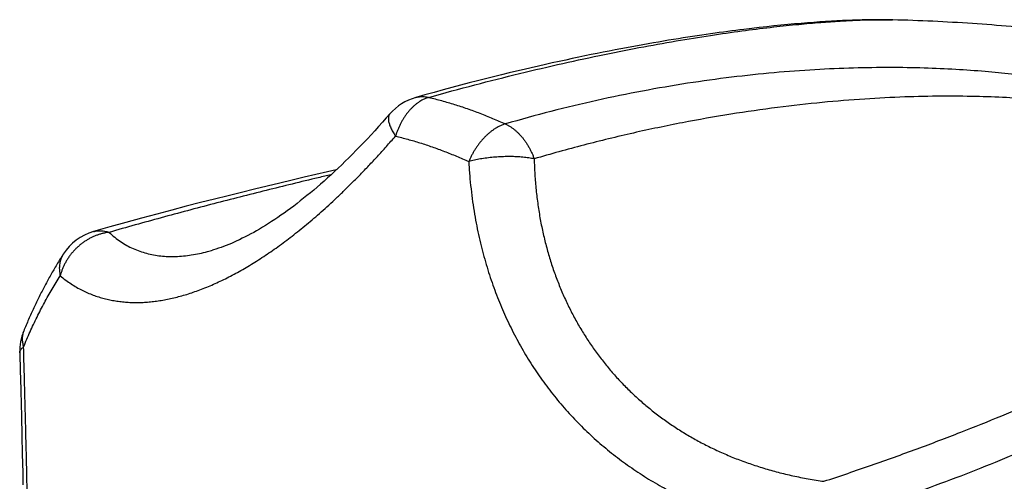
# Model space of a CAD drawing. Header units: millimetres. Extents: x 259 to 1803, y -542 to 1902.
# Tile 10 of 127: x 475 to 512, y -305 to -288. Entities that reach past the tile are written whole.
import ezdxf

# ---------------------------------------------------------------- set-up
doc = ezdxf.new("R2010")
doc.units = ezdxf.units.MM
doc.header["$LTSCALE"] = 30.734
doc.layers.get('0').update_dxf_attribs({"linetype": 'CONTINUOUS'})

msp = doc.modelspace()

# ---------------------------------------------------------------- linework, layer by layer
at = {"color": 7, "linetype": 'CONTINUOUS'}
for p, q in [((502.417, -287.884), (502.126, -287.919)), ((502.701, -287.851), (502.417, -287.884)), ((502.978, -287.82), (502.701, -287.851)), ((503.247, -287.791), (502.978, -287.82)), ((503.511, -287.764), (503.247, -287.791)), ((503.768, -287.739), (503.511, -287.764)), ((504.019, -287.716), (503.768, -287.739)), ((504.264, -287.695), (504.019, -287.716)), ((504.503, -287.675), (504.264, -287.695)), ((504.736, -287.657), (504.503, -287.675)), ((504.962, -287.641), (504.736, -287.657)), ((505.183, -287.626), (504.962, -287.641)), ((505.397, -287.613), (505.183, -287.626)), ((505.605, -287.601), (505.397, -287.613)), ((505.807, -287.591), (505.605, -287.601)), ((506.002, -287.582), (505.807, -287.591)), ((506.191, -287.575), (506.002, -287.582)), ((506.374, -287.569), (506.191, -287.575)), ((506.55, -287.564), (506.374, -287.569)), ((506.72, -287.56), (506.55, -287.564)), ((506.884, -287.558), (506.72, -287.56)), ((507.041, -287.557), (506.884, -287.558)), ((507.193, -287.556), (507.041, -287.557)), ((507.339, -287.557), (507.193, -287.556)), ((507.479, -287.559), (507.339, -287.557)), ((507.673, -287.563), (507.677, -287.563)), ((475.072, -300.975), (475.085, -301.456)), ((475.085, -301.456), (475.11, -302.408)), ((475.11, -302.408), (475.127, -303.114)), ((475.127, -303.114), (475.144, -303.812)), ((475.144, -303.812), (475.16, -304.503)), ((475.16, -304.503), (475.169, -304.959))]:
    msp.add_line(p, q, dxfattribs=at)
for points in [[(507.673, -287.563), (507.614, -287.561), (507.479, -287.559)], [(502.126, -287.919), (501.978, -287.938), (501.828, -287.957), (501.676, -287.977), (501.521, -287.997), (501.365, -288.018), (501.207, -288.04), (501.046, -288.062), (500.883, -288.085), (500.718, -288.109), (500.551, -288.134), (500.381, -288.159), (500.209, -288.185), (500.035, -288.212), (499.858, -288.24), (499.678, -288.269), (499.496, -288.298), (499.312, -288.328), (499.124, -288.36), (498.934, -288.392), (498.742, -288.425), (498.546, -288.459), (498.347, -288.495), (498.146, -288.531), (497.941, -288.569), (497.733, -288.607), (497.522, -288.647), (497.308, -288.688), (497.09, -288.73), (496.869, -288.774), (496.644, -288.819), (496.416, -288.865), (496.184, -288.913), (495.948, -288.962), (495.708, -289.013), (495.463, -289.066), (495.215, -289.12), (494.962, -289.176), (494.705, -289.233), (494.443, -289.293), (494.177, -289.354), (493.905, -289.418), (493.629, -289.483), (493.347, -289.551), (493.06, -289.621), (492.767, -289.694), (492.468, -289.768), (492.164, -289.846), (491.853, -289.926), (491.535, -290.009), (491.211, -290.095), (490.88, -290.184), (490.542, -290.276), (490.197, -290.372), (489.854, -290.468)], [(488.888, -291.081), (488.754, -291.234), (488.611, -291.396), (488.468, -291.555), (488.327, -291.71), (488.186, -291.863), (488.046, -292.013), (487.907, -292.16), (487.768, -292.305), (487.631, -292.446), (487.494, -292.585), (487.357, -292.721), (487.222, -292.854), (487.088, -292.985), (486.954, -293.113), (486.821, -293.238), (486.689, -293.36), (486.558, -293.48), (486.427, -293.596), (486.298, -293.711), (486.169, -293.822), (486.041, -293.931), (485.914, -294.037), (485.788, -294.141), (485.663, -294.242), (485.539, -294.34), (485.416, -294.436), (485.294, -294.53), (485.173, -294.62), (485.052, -294.708), (484.933, -294.794), (484.815, -294.877), (484.697, -294.958), (484.581, -295.037), (484.465, -295.112), (484.351, -295.186), (484.238, -295.256), (484.126, -295.325), (484.015, -295.391), (483.906, -295.455), (483.797, -295.516), (483.689, -295.575), (483.582, -295.632), (483.476, -295.687), (483.371, -295.739), (483.267, -295.79), (483.165, -295.837), (483.064, -295.883), (482.964, -295.927), (482.865, -295.968), (482.767, -296.007), (482.67, -296.044), (482.574, -296.079), (482.479, -296.112), (482.386, -296.143), (482.293, -296.172), (482.261, -296.182)], [(486.883, -293.179), (486.56, -293.253), (486.125, -293.353), (485.682, -293.456), (485.23, -293.562), (484.77, -293.671), (484.301, -293.784), (483.822, -293.9), (483.334, -294.019), (482.836, -294.143), (482.327, -294.271), (481.807, -294.404), (481.275, -294.541), (480.73, -294.684), (480.173, -294.832), (479.602, -294.986), (479.016, -295.147), (478.416, -295.314), (477.81, -295.486)], [(475.047, -300.02), (475.053, -300.248), (475.059, -300.491), (475.066, -300.733), (475.072, -300.975)]]:
    msp.add_lwpolyline(points, dxfattribs=at)
for centre, start, end in [((490.398, -292.393), 105.7686, 138.9993), ((478.36, -297.409), 105.9594, 147.502), ((477.046, -299.967), 157.7828, 181.5173)]:
    msp.add_arc(centre, 2, start, end, dxfattribs=at)
at = {"color": 9, "linetype": 'CONTINUOUS'}
for points, knots in [([(490.348, -290.463), (490.919, -290.302), (492.046, -289.995), (493.717, -289.571), (495.335, -289.192), (496.885, -288.858), (498.352, -288.57), (499.724, -288.326), (500.993, -288.124), (502.153, -287.96), (503.201, -287.831), (504.138, -287.732), (504.966, -287.659), (505.689, -287.609), (506.313, -287.577), (506.844, -287.56), (507.287, -287.556), (507.554, -287.56), (507.673, -287.563)], [0, 0, 0, 0, 0.100918, 0.199036, 0.293614, 0.383872, 0.468934, 0.548183, 0.621229, 0.687761, 0.747683, 0.801052, 0.84813, 0.889256, 0.92456, 0.954468, 0.979635, 1, 1, 1, 1]), ([(506.29, -306.034), (506.835, -305.852), (507.906, -305.488), (509.475, -304.919), (510.974, -304.343), (512.393, -303.763), (513.718, -303.184), (514.943, -302.611), (516.062, -302.046), (517.073, -301.495), (517.974, -300.96), (518.771, -300.444), (519.467, -299.95), (520.067, -299.48), (520.578, -299.037), (521.007, -298.622), (521.364, -298.237), (521.659, -297.878), (521.902, -297.543), (522.101, -297.229), (522.262, -296.934), (522.39, -296.657), (522.489, -296.395), (522.565, -296.149), (522.618, -295.915), (522.653, -295.694), (522.672, -295.485), (522.676, -295.285), (522.667, -295.096), (522.648, -294.914), (522.618, -294.741), (522.579, -294.575), (522.532, -294.416), (522.477, -294.262), (522.416, -294.114), (522.347, -293.97), (522.273, -293.831), (522.192, -293.695), (522.106, -293.563), (522.013, -293.433), (521.915, -293.306), (521.81, -293.181), (521.699, -293.058), (521.582, -292.935), (521.457, -292.814), (521.324, -292.693), (521.183, -292.573), (521.034, -292.452), (520.874, -292.331), (520.704, -292.209), (520.522, -292.087), (520.328, -291.963), (520.12, -291.838), (519.896, -291.712), (519.656, -291.585), (519.397, -291.455), (519.118, -291.324), (518.815, -291.191), (518.488, -291.057), (518.132, -290.921), (517.746, -290.783), (517.326, -290.645), (516.867, -290.506), (516.366, -290.366), (515.817, -290.227), (515.214, -290.09), (514.55, -289.956), (513.817, -289.826), (513.006, -289.703), (512.106, -289.59), (511.112, -289.491), (510.022, -289.413), (508.839, -289.361), (507.564, -289.342), (506.201, -289.36), (504.754, -289.424), (503.232, -289.537), (501.644, -289.705), (500.002, -289.932), (498.322, -290.22), (496.619, -290.57), (494.908, -290.98), (493.772, -291.293), (493.206, -291.459)], [0, 0, 0, 0, 0.032866, 0.064779, 0.095507, 0.124824, 0.152485, 0.178322, 0.202252, 0.224211, 0.244202, 0.262269, 0.278507, 0.293045, 0.305915, 0.317222, 0.327159, 0.335956, 0.343806, 0.350855, 0.357224, 0.363019, 0.368328, 0.373223, 0.37777, 0.38202, 0.386019, 0.389811, 0.393424, 0.396889, 0.400234, 0.40348, 0.406646, 0.409751, 0.41281, 0.415838, 0.418851, 0.421858, 0.424869, 0.427898, 0.43096, 0.434066, 0.437228, 0.440459, 0.443776, 0.447194, 0.450728, 0.454393, 0.458206, 0.462189, 0.466363, 0.470748, 0.475368, 0.480255, 0.485438, 0.490948, 0.496826, 0.503112, 0.509848, 0.517089, 0.52489, 0.533312, 0.542432, 0.552327, 0.563101, 0.574857, 0.587726, 0.601852, 0.617442, 0.634699, 0.653766, 0.674636, 0.697233, 0.721564, 0.7476, 0.775271, 0.804456, 0.834983, 0.86668, 0.899304, 0.932559, 0.966206, 1, 1, 1, 1]), ([(490.349, -290.464), (490.319, -290.472), (490.26, -290.491), (490.173, -290.528), (490.086, -290.571), (490.001, -290.622), (489.917, -290.679), (489.835, -290.743), (489.755, -290.813), (489.677, -290.889), (489.603, -290.972), (489.531, -291.059), (489.463, -291.152), (489.399, -291.25), (489.338, -291.352), (489.281, -291.457), (489.229, -291.567), (489.181, -291.68), (489.138, -291.795), (489.113, -291.874), (489.101, -291.913)], [0, 0, 0, 0, 0.0465, 0.094028, 0.14267, 0.192486, 0.243512, 0.295758, 0.349213, 0.40384, 0.459603, 0.51645, 0.57431, 0.633102, 0.692743, 0.753141, 0.814188, 0.875767, 0.93775, 1, 1, 1, 1]), ([(489.854, -290.468), (489.873, -290.463), (489.92, -290.451), (489.997, -290.438), (490.083, -290.432), (490.171, -290.434), (490.26, -290.444), (490.319, -290.456), (490.349, -290.464)], [0, 0, 0, 0, 0.118872, 0.290772, 0.464029, 0.639403, 0.817588, 1, 1, 1, 1]), ([(490.348, -290.463), (490.508, -290.502), (490.826, -290.584), (491.303, -290.725), (491.619, -290.829), (491.777, -290.885)], [0, 0, 0, 0, 0.329868, 0.663071, 1, 1, 1, 1]), ([(505.119, -304.833), (505.713, -304.636), (506.878, -304.24), (508.583, -303.628), (510.207, -303.013), (511.737, -302.398), (513.16, -301.79), (514.466, -301.193), (515.649, -300.612), (516.705, -300.052), (517.635, -299.518), (518.442, -299.011), (519.135, -298.535), (519.721, -298.09), (520.213, -297.677), (520.62, -297.295), (520.955, -296.942), (521.226, -296.617), (521.443, -296.318), (521.614, -296.043), (521.747, -295.79), (521.847, -295.557), (521.92, -295.342), (521.971, -295.143), (522.002, -294.958), (522.018, -294.786), (522.02, -294.626), (522.01, -294.476), (521.99, -294.335), (521.962, -294.202), (521.927, -294.075), (521.885, -293.956), (521.837, -293.841), (521.784, -293.732), (521.725, -293.627), (521.662, -293.525), (521.594, -293.426), (521.521, -293.329), (521.442, -293.235), (521.359, -293.142), (521.269, -293.049), (521.173, -292.958), (521.07, -292.866), (520.959, -292.775), (520.84, -292.682), (520.711, -292.589), (520.571, -292.494), (520.419, -292.398), (520.253, -292.3), (520.072, -292.2), (519.873, -292.098), (519.653, -291.993), (519.411, -291.885), (519.142, -291.775), (518.844, -291.662), (518.511, -291.546), (518.14, -291.428), (517.723, -291.309), (517.256, -291.187), (516.73, -291.066), (516.139, -290.947), (515.474, -290.83), (514.726, -290.72), (513.888, -290.62), (512.95, -290.534), (511.906, -290.467), (510.751, -290.425), (509.483, -290.415), (508.102, -290.444), (506.614, -290.52), (505.027, -290.649), (503.355, -290.837), (501.611, -291.089), (499.815, -291.406), (497.983, -291.79), (496.133, -292.241), (494.901, -292.583), (494.285, -292.765)], [0, 0, 0, 0, 0.037566, 0.073911, 0.108761, 0.141848, 0.172894, 0.20169, 0.228085, 0.252002, 0.273438, 0.292467, 0.309223, 0.323887, 0.336664, 0.347771, 0.357424, 0.365825, 0.373157, 0.379586, 0.385257, 0.390297, 0.394811, 0.398893, 0.402618, 0.406049, 0.409244, 0.412242, 0.415081, 0.417794, 0.420406, 0.422937, 0.425408, 0.427841, 0.430249, 0.432643, 0.435041, 0.437459, 0.439912, 0.442413, 0.444978, 0.447625, 0.450375, 0.453246, 0.456259, 0.459433, 0.462799, 0.466391, 0.470237, 0.474369, 0.478837, 0.48369, 0.488973, 0.494756, 0.501117, 0.50813, 0.515901, 0.524533, 0.534152, 0.544895, 0.556913, 0.570368, 0.585432, 0.602277, 0.621072, 0.641967, 0.665075, 0.690462, 0.718129, 0.748002, 0.779933, 0.813705, 0.849052, 0.885673, 0.923233, 0.961434, 1, 1, 1, 1]), ([(488.888, -291.081), (488.881, -291.089), (488.866, -291.109), (488.849, -291.144), (488.836, -291.187), (488.83, -291.234), (488.831, -291.286), (488.837, -291.341), (488.849, -291.401), (488.868, -291.465), (488.892, -291.533), (488.923, -291.603), (488.959, -291.677), (489.001, -291.754), (489.048, -291.833), (489.083, -291.886), (489.101, -291.913)], [0, 0, 0, 0, 0.035955, 0.0816, 0.129834, 0.181789, 0.238323, 0.300042, 0.367339, 0.44044, 0.519438, 0.604325, 0.695011, 0.791337, 0.893086, 1, 1, 1, 1]), ([(491.777, -290.885), (491.937, -290.94), (492.256, -291.057), (492.733, -291.249), (493.048, -291.387), (493.206, -291.459)], [0, 0, 0, 0, 0.32954, 0.662752, 1, 1, 1, 1]), ([(493.205, -291.459), (493.175, -291.468), (493.116, -291.487), (493.028, -291.523), (492.94, -291.566), (492.852, -291.616), (492.765, -291.672), (492.679, -291.734), (492.594, -291.803), (492.511, -291.877), (492.429, -291.957), (492.351, -292.042), (492.274, -292.132), (492.201, -292.226), (492.131, -292.325), (492.064, -292.427), (492.001, -292.533), (491.942, -292.642), (491.887, -292.753), (491.853, -292.829), (491.837, -292.867)], [0, 0, 0, 0, 0.045638, 0.092639, 0.141043, 0.190861, 0.242084, 0.294674, 0.348573, 0.403703, 0.459982, 0.517322, 0.575614, 0.63474, 0.694589, 0.755035, 0.815946, 0.877178, 0.938581, 1, 1, 1, 1]), ([(493.205, -291.459), (493.235, -291.473), (493.296, -291.503), (493.385, -291.555), (493.472, -291.614), (493.557, -291.68), (493.641, -291.753), (493.721, -291.832), (493.799, -291.917), (493.874, -292.007), (493.945, -292.103), (494.013, -292.204), (494.076, -292.309), (494.136, -292.418), (494.191, -292.531), (494.241, -292.647), (494.271, -292.726), (494.285, -292.765)], [0, 0, 0, 0, 0.057812, 0.116843, 0.177374, 0.2394, 0.302894, 0.367807, 0.434069, 0.501593, 0.570279, 0.64002, 0.710695, 0.782172, 0.854313, 0.926973, 1, 1, 1, 1]), ([(476.561, -297.139), (476.628, -297.195), (476.761, -297.301), (476.967, -297.445), (477.172, -297.571), (477.378, -297.682), (477.584, -297.779), (477.791, -297.863), (477.998, -297.934), (478.206, -297.994), (478.416, -298.044), (478.627, -298.082), (478.84, -298.111), (479.054, -298.131), (479.272, -298.141), (479.491, -298.142), (479.714, -298.133), (479.939, -298.116), (480.167, -298.089), (480.399, -298.053), (480.633, -298.008), (480.871, -297.953), (481.112, -297.89), (481.356, -297.817), (481.602, -297.735), (481.851, -297.643), (482.103, -297.542), (482.356, -297.432), (482.612, -297.314), (482.869, -297.186), (483.127, -297.049), (483.387, -296.904), (483.647, -296.751), (483.909, -296.589), (484.171, -296.419), (484.435, -296.241), (484.699, -296.054), (484.965, -295.859), (485.233, -295.655), (485.502, -295.442), (485.774, -295.22), (486.049, -294.988), (486.327, -294.745), (486.609, -294.491), (486.896, -294.225), (487.188, -293.945), (487.486, -293.651), (487.792, -293.342), (488.105, -293.014), (488.429, -292.667), (488.762, -292.299), (488.987, -292.044), (489.101, -291.913)], [0, 0, 0, 0, 0.01751, 0.034275, 0.050415, 0.066046, 0.081268, 0.096173, 0.110843, 0.125346, 0.13975, 0.154115, 0.168493, 0.182938, 0.197495, 0.212206, 0.22711, 0.242248, 0.257647, 0.273334, 0.289338, 0.30568, 0.322371, 0.339422, 0.356842, 0.374634, 0.392796, 0.411322, 0.430207, 0.449447, 0.469035, 0.488965, 0.509233, 0.529845, 0.55081, 0.572133, 0.593833, 0.615938, 0.638478, 0.661486, 0.68501, 0.709105, 0.733825, 0.759246, 0.785446, 0.812515, 0.840558, 0.869687, 0.900038, 0.931762, 0.965025, 1, 1, 1, 1]), ([(489.101, -291.913), (489.253, -291.95), (489.559, -292.029), (490.015, -292.164), (490.318, -292.264), (490.469, -292.317)], [0, 0, 0, 0, 0.329749, 0.663042, 1, 1, 1, 1]), ([(490.469, -292.317), (490.622, -292.37), (490.928, -292.482), (491.384, -292.666), (491.686, -292.798), (491.837, -292.867)], [0, 0, 0, 0, 0.329574, 0.662882, 1, 1, 1, 1]), ([(494.285, -292.765), (494.252, -292.759), (494.184, -292.746), (494.08, -292.729), (493.971, -292.715), (493.859, -292.703), (493.744, -292.694), (493.625, -292.687), (493.505, -292.682), (493.382, -292.68), (493.258, -292.68), (493.133, -292.683), (493.008, -292.688), (492.883, -292.696), (492.758, -292.706), (492.635, -292.718), (492.512, -292.733), (492.392, -292.75), (492.275, -292.769), (492.16, -292.79), (492.049, -292.814), (491.942, -292.839), (491.872, -292.858), (491.837, -292.867)], [0, 0, 0, 0, 0.041113, 0.083902, 0.128234, 0.173964, 0.220931, 0.268975, 0.31793, 0.367626, 0.417886, 0.468532, 0.519384, 0.57026, 0.620979, 0.671361, 0.721225, 0.770397, 0.818703, 0.865977, 0.912053, 0.956777, 1, 1, 1, 1]), ([(491.837, -292.867), (491.847, -293.042), (491.87, -293.384), (491.919, -293.886), (491.98, -294.367), (492.052, -294.829), (492.133, -295.273), (492.224, -295.703), (492.324, -296.119), (492.432, -296.523), (492.549, -296.916), (492.674, -297.299), (492.806, -297.674), (492.947, -298.04), (493.096, -298.398), (493.252, -298.75), (493.417, -299.095), (493.591, -299.435), (493.772, -299.768), (493.963, -300.096), (494.161, -300.418), (494.368, -300.735), (494.584, -301.045), (494.808, -301.35), (495.041, -301.648), (495.282, -301.94), (495.53, -302.225), (495.787, -302.502), (496.051, -302.773), (496.321, -303.035), (496.599, -303.29), (496.884, -303.536), (497.175, -303.775), (497.472, -304.005), (497.776, -304.228), (498.086, -304.442), (498.403, -304.648), (498.726, -304.847), (499.056, -305.038), (499.394, -305.221), (499.74, -305.397), (500.095, -305.566), (500.459, -305.728), (500.834, -305.882), (501.221, -306.029), (501.621, -306.169), (502.035, -306.302), (502.464, -306.427), (502.912, -306.544), (503.38, -306.652), (503.87, -306.75), (504.205, -306.808), (504.377, -306.834)], [0, 0, 0, 0, 0.025718, 0.050354, 0.07403, 0.096864, 0.118965, 0.140431, 0.161347, 0.181791, 0.20183, 0.221526, 0.24094, 0.260118, 0.279103, 0.29794, 0.316663, 0.335299, 0.353875, 0.372416, 0.390936, 0.409443, 0.427948, 0.446458, 0.464969, 0.483478, 0.501982, 0.520478, 0.53896, 0.557425, 0.575867, 0.594291, 0.612704, 0.631112, 0.649523, 0.667961, 0.686447, 0.705006, 0.723666, 0.742469, 0.761455, 0.780664, 0.800154, 0.819981, 0.840204, 0.860898, 0.882139, 0.904013, 0.926621, 0.950073, 0.97449, 1, 1, 1, 1]), ([(494.285, -292.765), (494.289, -292.962), (494.305, -293.35), (494.352, -293.924), (494.42, -294.485), (494.509, -295.033), (494.618, -295.567), (494.747, -296.087), (494.894, -296.593), (495.06, -297.085), (495.244, -297.564), (495.446, -298.029), (495.665, -298.48), (495.901, -298.918), (496.153, -299.342), (496.422, -299.752), (496.707, -300.148), (497.008, -300.531), (497.324, -300.899), (497.657, -301.254), (498.005, -301.594), (498.369, -301.92), (498.748, -302.232), (499.143, -302.529), (499.553, -302.812), (499.979, -303.079), (500.421, -303.33), (500.879, -303.566), (501.352, -303.786), (501.842, -303.99), (502.348, -304.176), (502.87, -304.345), (503.408, -304.496), (503.963, -304.629), (504.535, -304.743), (504.923, -304.805), (505.119, -304.833)], [0, 0, 0, 0, 0.033097, 0.065505, 0.097269, 0.128433, 0.159044, 0.189144, 0.218776, 0.247983, 0.276808, 0.305294, 0.333483, 0.361417, 0.38914, 0.416692, 0.444119, 0.471462, 0.498766, 0.526075, 0.553432, 0.580882, 0.608469, 0.636236, 0.664227, 0.692488, 0.721062, 0.749996, 0.779335, 0.809124, 0.839412, 0.870244, 0.90167, 0.933738, 0.966499, 1, 1, 1, 1]), ([(486.69, -293.358), (486.53, -293.396), (485.721, -293.588), (484.256, -293.945), (482.298, -294.443), (480.339, -294.965), (479.037, -295.33), (478.389, -295.516)], [0, 0, 0, 0, 0.057596, 0.290856, 0.52719, 0.764267, 1, 1, 1, 1]), ([(478.389, -295.516), (478.35, -295.52), (478.271, -295.531), (478.155, -295.556), (478.039, -295.587), (477.924, -295.626), (477.811, -295.671), (477.7, -295.724), (477.592, -295.783), (477.487, -295.849), (477.385, -295.921), (477.287, -295.998), (477.193, -296.081), (477.104, -296.17), (477.02, -296.263), (476.941, -296.361), (476.868, -296.463), (476.8, -296.569), (476.739, -296.678), (476.684, -296.79), (476.636, -296.904), (476.595, -297.02), (476.572, -297.099), (476.561, -297.139)], [0, 0, 0, 0, 0.045618, 0.0916, 0.137939, 0.184622, 0.231625, 0.278926, 0.326497, 0.374309, 0.422327, 0.470514, 0.518831, 0.567237, 0.61569, 0.664147, 0.712565, 0.760902, 0.809118, 0.857172, 0.905026, 0.952646, 1, 1, 1, 1]), ([(477.81, -295.486), (477.832, -295.48), (477.882, -295.468), (477.961, -295.456), (478.045, -295.452), (478.13, -295.456), (478.216, -295.468), (478.303, -295.487), (478.36, -295.506), (478.389, -295.516)], [0, 0, 0, 0, 0.119758, 0.260703, 0.403068, 0.547569, 0.694858, 0.845505, 1, 1, 1, 1]), ([(478.389, -295.516), (478.457, -295.58), (478.595, -295.701), (478.816, -295.864), (479.047, -296.005), (479.286, -296.125), (479.534, -296.224), (479.789, -296.302), (480.052, -296.361), (480.322, -296.4), (480.599, -296.42), (480.883, -296.42), (481.172, -296.402), (481.467, -296.365), (481.768, -296.31), (482.033, -296.247), (482.197, -296.201), (482.261, -296.182)], [0, 0, 0, 0, 0.067718, 0.133994, 0.199251, 0.263905, 0.328354, 0.392974, 0.458113, 0.524093, 0.591207, 0.65972, 0.729872, 0.801873, 0.875918, 0.95218, 1, 1, 1, 1]), ([(476.673, -296.335), (476.666, -296.346), (476.644, -296.381), (476.613, -296.442), (476.582, -296.52), (476.558, -296.601), (476.54, -296.685), (476.53, -296.772), (476.527, -296.861), (476.531, -296.952), (476.542, -297.045), (476.554, -297.107), (476.561, -297.139)], [0, 0, 0, 0, 0.048301, 0.147514, 0.247434, 0.348514, 0.451192, 0.555856, 0.662836, 0.772398, 0.884741, 1, 1, 1, 1]), ([(475.193, -299.803), (475.271, -299.613), (475.431, -299.238), (475.69, -298.687), (475.963, -298.153), (476.253, -297.637), (476.457, -297.303), (476.561, -297.139)], [0, 0, 0, 0, 0.205506, 0.408219, 0.608171, 0.805411, 1, 1, 1, 1]), ([(475.195, -299.211), (475.188, -299.226), (475.174, -299.265), (475.156, -299.329), (475.144, -299.404), (475.139, -299.481), (475.141, -299.56), (475.151, -299.64), (475.168, -299.722), (475.184, -299.776), (475.193, -299.803)], [0, 0, 0, 0, 0.081239, 0.204826, 0.329803, 0.456959, 0.587003, 0.720544, 0.858082, 1, 1, 1, 1]), ([(475.047, -300.02), (475.047, -300.017), (475.047, -300.002), (475.051, -299.975), (475.064, -299.94), (475.085, -299.904), (475.114, -299.87), (475.15, -299.835), (475.178, -299.814), (475.193, -299.803)], [0, 0, 0, 0, 0.031139, 0.161556, 0.299151, 0.448731, 0.613898, 0.797127, 1, 1, 1, 1]), ([(475.193, -318.996), (475.198, -318.894), (475.207, -318.691), (475.221, -318.385), (475.234, -318.078), (475.247, -317.769), (475.259, -317.46), (475.271, -317.15), (475.282, -316.839), (475.292, -316.526), (475.302, -316.211), (475.312, -315.894), (475.321, -315.573), (475.329, -315.25), (475.337, -314.922), (475.345, -314.59), (475.352, -314.254), (475.358, -313.913), (475.363, -313.567), (475.368, -313.216), (475.373, -312.86), (475.377, -312.498), (475.38, -312.131), (475.382, -311.76), (475.384, -311.383), (475.385, -311.002), (475.385, -310.617), (475.385, -310.229), (475.384, -309.837), (475.382, -309.442), (475.38, -309.045), (475.377, -308.646), (475.373, -308.244), (475.368, -307.841), (475.363, -307.436), (475.358, -307.029), (475.352, -306.62), (475.345, -306.208), (475.337, -305.794), (475.329, -305.377), (475.321, -304.955), (475.312, -304.53), (475.302, -304.098), (475.292, -303.661), (475.282, -303.216), (475.27, -302.762), (475.259, -302.298), (475.246, -301.824), (475.234, -301.338), (475.22, -300.838), (475.207, -300.325), (475.198, -299.979), (475.193, -299.803)], [0, 0, 0, 0, 0.015869, 0.031828, 0.047851, 0.063924, 0.080041, 0.096204, 0.112428, 0.128733, 0.145138, 0.161665, 0.178342, 0.195202, 0.212265, 0.229544, 0.247054, 0.264817, 0.28284, 0.301128, 0.319687, 0.338524, 0.357632, 0.376998, 0.396609, 0.416454, 0.436512, 0.456761, 0.477178, 0.497743, 0.518439, 0.539252, 0.560167, 0.581172, 0.602273, 0.623475, 0.644785, 0.666214, 0.687786, 0.709527, 0.731461, 0.753622, 0.776068, 0.798852, 0.822027, 0.845649, 0.869783, 0.894487, 0.919816, 0.945819, 0.972536, 1, 1, 1, 1])]:
    msp.add_open_spline(points, degree=3, knots=knots, dxfattribs=at)
at = {"color": 7, "linetype": 'CONTINUOUS'}
for points, knots in [([(519.134, -288.763), (518.68, -288.678), (517.761, -288.517), (516.375, -288.301), (514.973, -288.111), (513.555, -287.946), (512.12, -287.808), (510.661, -287.697), (509.187, -287.613), (508.187, -287.577), (507.683, -287.563), (507.677, -287.563)], [0, 0, 0, 0, 0.120237, 0.242706, 0.364914, 0.488225, 0.614154, 0.739887, 0.868856, 0.998239, 1, 1, 1, 1]), ([(476.673, -296.335), (476.592, -296.461), (476.434, -296.717), (476.206, -297.11), (475.986, -297.512), (475.774, -297.923), (475.571, -298.344), (475.377, -298.773), (475.254, -299.064), (475.195, -299.211)], [0, 0, 0, 0, 0.138848, 0.279051, 0.420574, 0.563434, 0.707633, 0.853157, 1, 1, 1, 1])]:
    msp.add_open_spline(points, degree=3, knots=knots, dxfattribs=at)

doc.saveas('drawing.dxf')
